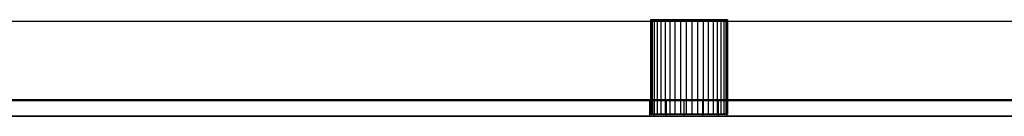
# Model space of a CAD drawing. Extents: x 0.1 to 19.8, y 1 to 3.5.
# Tile 13 of 30: x 2.559 to 5.02, y 1.12 to 1.361. Entities that reach past the tile are written whole.
import ezdxf

# ---------------------------------------------------------------- set-up
doc = ezdxf.new("R2010")
doc.units = 0
doc.header["$MEASUREMENT"] = 0
doc.layers.get('0').update_dxf_attribs({"color": 13, "linetype": 'CONTINUOUS'})

# ---------------------------------------------------------------- blocks, each defined once
blk = doc.blocks.new('OUTLINE_S_STL_2')
at = {"color": 0}
for p, q in [((0.6496, 1.3579, -3.5255), (19.2323, 1.3579, -3.5255)), ((4.136, 1.3614, -0.2756), (4.136, 1.1251, -0.2756)), ((4.136, 1.3614, -0.2756), (4.1371, 1.3614, -0.2899)), ((4.1371, 1.3614, -0.2612), (4.136, 1.3614, -0.2756)), ((4.136, 1.3614, -0.2756), (4.136, 1.1251, -0.2756)), ((4.136, 1.3614, -0.2756), (4.1371, 1.3614, -0.2899)), ((4.1371, 1.3614, -0.2612), (4.136, 1.3614, -0.2756)), ((4.1371, 1.3614, -0.2899), (4.1371, 1.1251, -0.2899)), ((4.1371, 1.3614, -0.2899), (4.1403, 1.3614, -0.304)), ((4.1371, 1.3614, -0.2899), (4.1371, 1.1251, -0.2899)), ((4.1403, 1.3614, -0.2472), (4.1371, 1.3614, -0.2612)), ((4.1371, 1.3614, -0.2612), (4.1371, 1.1251, -0.2612)), ((4.1371, 1.3614, -0.2612), (4.1371, 1.1251, -0.2612)), ((4.1371, 1.3614, -0.2899), (4.1403, 1.3614, -0.304)), ((4.1403, 1.3614, -0.2472), (4.1371, 1.3614, -0.2612)), ((4.1403, 1.3614, -0.304), (4.1403, 1.1251, -0.304)), ((4.1403, 1.3614, -0.304), (4.1456, 1.3614, -0.3174)), ((4.1403, 1.3614, -0.304), (4.1403, 1.1251, -0.304)), ((4.1456, 1.3614, -0.2338), (4.1403, 1.3614, -0.2472)), ((4.1403, 1.3614, -0.2472), (4.1403, 1.1251, -0.2472)), ((4.1403, 1.3614, -0.2472), (4.1403, 1.1251, -0.2472)), ((4.1403, 1.3614, -0.304), (4.1456, 1.3614, -0.3174)), ((4.1456, 1.3614, -0.2338), (4.1403, 1.3614, -0.2472)), ((4.1456, 1.3614, -0.3174), (4.1456, 1.1251, -0.3174)), ((4.1456, 1.3614, -0.3174), (4.1528, 1.3614, -0.3298)), ((4.1456, 1.3614, -0.3174), (4.1456, 1.1251, -0.3174)), ((4.1528, 1.3614, -0.2214), (4.1456, 1.3614, -0.2338)), ((4.1456, 1.3614, -0.2338), (4.1456, 1.1251, -0.2338)), ((4.1456, 1.3614, -0.2338), (4.1456, 1.1251, -0.2338)), ((4.1456, 1.3614, -0.3174), (4.1528, 1.3614, -0.3298)), ((4.1528, 1.3614, -0.2214), (4.1456, 1.3614, -0.2338)), ((4.1528, 1.3614, -0.3298), (4.1528, 1.1251, -0.3298)), ((4.1528, 1.3614, -0.3298), (4.1617, 1.3614, -0.3411)), ((4.1528, 1.3614, -0.3298), (4.1528, 1.1251, -0.3298)), ((4.1617, 1.3614, -0.2101), (4.1528, 1.3614, -0.2214)), ((4.1528, 1.3614, -0.2214), (4.1528, 1.1251, -0.2214)), ((4.1528, 1.3614, -0.2214), (4.1528, 1.1251, -0.2214)), ((4.1528, 1.3614, -0.3298), (4.1617, 1.3614, -0.3411)), ((4.1617, 1.3614, -0.2101), (4.1528, 1.3614, -0.2214)), ((4.1617, 1.3614, -0.3411), (4.1617, 1.1251, -0.3411)), ((4.1617, 1.3614, -0.3411), (4.1723, 1.3614, -0.3508)), ((4.1617, 1.3614, -0.3411), (4.1617, 1.1251, -0.3411)), ((4.1723, 1.3614, -0.2003), (4.1617, 1.3614, -0.2101)), ((4.1617, 1.3614, -0.2101), (4.1617, 1.1251, -0.2101)), ((4.1617, 1.3614, -0.2101), (4.1617, 1.1251, -0.2101)), ((4.1617, 1.3614, -0.3411), (4.1723, 1.3614, -0.3508)), ((4.1723, 1.3614, -0.2003), (4.1617, 1.3614, -0.2101)), ((4.1723, 1.3614, -0.3508), (4.1723, 1.1251, -0.3508)), ((4.1723, 1.3614, -0.3508), (4.1842, 1.3614, -0.3589)), ((4.1723, 1.3614, -0.3508), (4.1723, 1.1251, -0.3508)), ((4.1842, 1.3614, -0.1922), (4.1723, 1.3614, -0.2003)), ((4.1723, 1.3614, -0.2003), (4.1723, 1.1251, -0.2003)), ((4.1723, 1.3614, -0.2003), (4.1723, 1.1251, -0.2003)), ((4.1723, 1.3614, -0.3508), (4.1842, 1.3614, -0.3589)), ((4.1842, 1.3614, -0.1922), (4.1723, 1.3614, -0.2003)), ((4.1842, 1.3614, -0.3589), (4.1842, 1.1251, -0.3589)), ((4.1842, 1.3614, -0.3589), (4.1971, 1.3614, -0.3652)), ((4.1842, 1.3614, -0.3589), (4.1842, 1.1251, -0.3589)), ((4.1971, 1.3614, -0.186), (4.1842, 1.3614, -0.1922)), ((4.1842, 1.3614, -0.1922), (4.1842, 1.1251, -0.1922)), ((4.1842, 1.3614, -0.1922), (4.1842, 1.1251, -0.1922)), ((4.1842, 1.3614, -0.3589), (4.1971, 1.3614, -0.3652)), ((4.1971, 1.3614, -0.186), (4.1842, 1.3614, -0.1922)), ((4.1971, 1.3614, -0.3652), (4.1971, 1.1251, -0.3652)), ((4.1971, 1.3614, -0.3652), (4.2109, 1.3614, -0.3694)), ((4.1971, 1.3614, -0.3652), (4.1971, 1.1251, -0.3652)), ((4.2109, 1.3614, -0.1817), (4.1971, 1.3614, -0.186)), ((4.1971, 1.3614, -0.186), (4.1971, 1.1251, -0.186)), ((4.1971, 1.3614, -0.186), (4.1971, 1.1251, -0.186)), ((4.1971, 1.3614, -0.3652), (4.2109, 1.3614, -0.3694)), ((4.2109, 1.3614, -0.1817), (4.1971, 1.3614, -0.186)), ((4.2109, 1.3614, -0.3694), (4.2109, 1.1251, -0.3694)), ((4.2109, 1.3614, -0.3694), (4.2251, 1.3614, -0.3716)), ((4.2109, 1.3614, -0.3694), (4.2109, 1.1251, -0.3694)), ((4.2251, 1.3614, -0.1796), (4.2109, 1.3614, -0.1817)), ((4.2109, 1.3614, -0.1817), (4.2109, 1.1251, -0.1817)), ((4.2109, 1.3614, -0.1817), (4.2109, 1.1251, -0.1817)), ((4.2109, 1.3614, -0.3694), (4.2251, 1.3614, -0.3716)), ((4.2251, 1.3614, -0.1796), (4.2109, 1.3614, -0.1817)), ((4.2251, 1.3614, -0.3716), (4.2251, 1.1251, -0.3716)), ((4.2251, 1.3614, -0.3716), (4.2395, 1.3614, -0.3716)), ((4.2251, 1.3614, -0.3716), (4.2251, 1.1251, -0.3716)), ((4.2395, 1.3614, -0.1796), (4.2251, 1.3614, -0.1796)), ((4.2251, 1.3614, -0.1796), (4.2251, 1.1251, -0.1796)), ((4.2251, 1.3614, -0.1796), (4.2251, 1.1251, -0.1796)), ((4.2251, 1.3614, -0.3716), (4.2395, 1.3614, -0.3716)), ((4.2395, 1.3614, -0.1796), (4.2251, 1.3614, -0.1796)), ((4.2395, 1.3614, -0.3716), (4.2395, 1.1251, -0.3716)), ((4.2395, 1.3614, -0.3716), (4.2537, 1.3614, -0.3694)), ((4.2395, 1.3614, -0.3716), (4.2395, 1.1251, -0.3716)), ((4.2537, 1.3614, -0.1817), (4.2395, 1.3614, -0.1796)), ((4.2395, 1.3614, -0.1796), (4.2395, 1.1251, -0.1796)), ((4.2395, 1.3614, -0.1796), (4.2395, 1.1251, -0.1796)), ((4.2395, 1.3614, -0.3716), (4.2537, 1.3614, -0.3694)), ((4.2537, 1.3614, -0.1817), (4.2395, 1.3614, -0.1796)), ((4.2537, 1.3614, -0.3694), (4.2537, 1.1251, -0.3694)), ((4.2537, 1.3614, -0.3694), (4.2674, 1.3614, -0.3652)), ((4.2537, 1.3614, -0.3694), (4.2537, 1.1251, -0.3694)), ((4.2674, 1.3614, -0.186), (4.2537, 1.3614, -0.1817)), ((4.2537, 1.3614, -0.1817), (4.2537, 1.1251, -0.1817)), ((4.2537, 1.3614, -0.1817), (4.2537, 1.1251, -0.1817)), ((4.2537, 1.3614, -0.3694), (4.2674, 1.3614, -0.3652)), ((4.2674, 1.3614, -0.186), (4.2537, 1.3614, -0.1817)), ((4.2674, 1.3614, -0.3652), (4.2674, 1.1251, -0.3652)), ((4.2674, 1.3614, -0.3652), (4.2804, 1.3614, -0.3589)), ((4.2674, 1.3614, -0.3652), (4.2674, 1.1251, -0.3652)), ((4.2804, 1.3614, -0.1922), (4.2674, 1.3614, -0.186)), ((4.2674, 1.3614, -0.186), (4.2674, 1.1251, -0.186)), ((4.2674, 1.3614, -0.186), (4.2674, 1.1251, -0.186)), ((4.2674, 1.3614, -0.3652), (4.2804, 1.3614, -0.3589)), ((4.2804, 1.3614, -0.1922), (4.2674, 1.3614, -0.186)), ((4.2804, 1.3614, -0.3589), (4.2804, 1.1251, -0.3589)), ((4.2804, 1.3614, -0.3589), (4.2923, 1.3614, -0.3508)), ((4.2804, 1.3614, -0.3589), (4.2804, 1.1251, -0.3589)), ((4.2923, 1.3614, -0.2003), (4.2804, 1.3614, -0.1922)), ((4.2804, 1.3614, -0.1922), (4.2804, 1.1251, -0.1922)), ((4.2804, 1.3614, -0.1922), (4.2804, 1.1251, -0.1922)), ((4.2804, 1.3614, -0.3589), (4.2923, 1.3614, -0.3508)), ((4.2923, 1.3614, -0.2003), (4.2804, 1.3614, -0.1922)), ((4.2923, 1.3614, -0.3508), (4.2923, 1.1251, -0.3508)), ((4.2923, 1.3614, -0.3508), (4.3028, 1.3614, -0.3411)), ((4.2923, 1.3614, -0.3508), (4.2923, 1.1251, -0.3508)), ((4.3028, 1.3614, -0.2101), (4.2923, 1.3614, -0.2003)), ((4.2923, 1.3614, -0.2003), (4.2923, 1.1251, -0.2003)), ((4.2923, 1.3614, -0.2003), (4.2923, 1.1251, -0.2003)), ((4.2923, 1.3614, -0.3508), (4.3028, 1.3614, -0.3411)), ((4.3028, 1.3614, -0.2101), (4.2923, 1.3614, -0.2003)), ((4.3028, 1.3614, -0.3411), (4.3028, 1.1251, -0.3411)), ((4.3028, 1.3614, -0.3411), (4.3118, 1.3614, -0.3298)), ((4.3028, 1.3614, -0.3411), (4.3028, 1.1251, -0.3411)), ((4.3118, 1.3614, -0.2214), (4.3028, 1.3614, -0.2101)), ((4.3028, 1.3614, -0.2101), (4.3028, 1.1251, -0.2101)), ((4.3028, 1.3614, -0.2101), (4.3028, 1.1251, -0.2101)), ((4.3028, 1.3614, -0.3411), (4.3118, 1.3614, -0.3298)), ((4.3118, 1.3614, -0.2214), (4.3028, 1.3614, -0.2101)), ((4.3118, 1.3614, -0.3298), (4.3118, 1.1251, -0.3298)), ((4.3118, 1.3614, -0.3298), (4.319, 1.3614, -0.3174)), ((4.3118, 1.3614, -0.3298), (4.3118, 1.1251, -0.3298)), ((4.319, 1.3614, -0.2338), (4.3118, 1.3614, -0.2214)), ((4.3118, 1.3614, -0.2214), (4.3118, 1.1251, -0.2214)), ((4.3118, 1.3614, -0.2214), (4.3118, 1.1251, -0.2214)), ((4.3118, 1.3614, -0.3298), (4.319, 1.3614, -0.3174)), ((4.319, 1.3614, -0.2338), (4.3118, 1.3614, -0.2214)), ((4.319, 1.3614, -0.3174), (4.319, 1.1251, -0.3174)), ((4.319, 1.3614, -0.3174), (4.3243, 1.3614, -0.304)), ((4.319, 1.3614, -0.3174), (4.319, 1.1251, -0.3174)), ((4.3243, 1.3614, -0.2472), (4.319, 1.3614, -0.2338)), ((4.319, 1.3614, -0.2338), (4.319, 1.1251, -0.2338)), ((4.319, 1.3614, -0.2338), (4.319, 1.1251, -0.2338)), ((4.319, 1.3614, -0.3174), (4.3243, 1.3614, -0.304)), ((4.3243, 1.3614, -0.2472), (4.319, 1.3614, -0.2338)), ((4.3243, 1.3614, -0.304), (4.3243, 1.1251, -0.304)), ((4.3243, 1.3614, -0.304), (4.3275, 1.3614, -0.2899)), ((4.3243, 1.3614, -0.304), (4.3243, 1.1251, -0.304)), ((4.3275, 1.3614, -0.2612), (4.3243, 1.3614, -0.2472)), ((4.3243, 1.3614, -0.2472), (4.3243, 1.1251, -0.2472)), ((4.3243, 1.3614, -0.2472), (4.3243, 1.1251, -0.2472)), ((4.3243, 1.3614, -0.304), (4.3275, 1.3614, -0.2899)), ((4.3275, 1.3614, -0.2612), (4.3243, 1.3614, -0.2472)), ((4.3275, 1.3614, -0.2899), (4.3275, 1.1251, -0.2899)), ((4.3275, 1.3614, -0.2899), (4.3285, 1.3614, -0.2756)), ((4.3275, 1.3614, -0.2899), (4.3275, 1.1251, -0.2899)), ((4.3285, 1.3614, -0.2756), (4.3275, 1.3614, -0.2612)), ((4.3275, 1.3614, -0.2612), (4.3275, 1.1251, -0.2612)), ((4.3275, 1.3614, -0.2612), (4.3275, 1.1251, -0.2612)), ((4.3285, 1.3614, -0.2756), (4.3275, 1.3614, -0.2612)), ((4.3275, 1.3614, -0.2899), (4.3285, 1.3614, -0.2756)), ((4.3285, 1.3614, -0.2756), (4.3285, 1.1251, -0.2756)), ((4.3285, 1.3614, -0.2756), (4.3285, 1.1251, -0.2756)), ((19.4291, 1.1611, -3.5255), (0.4528, 1.1611, -3.5255)), ((19.4291, 1.1611, -3.1682), (0.4528, 1.1611, -3.1682)), ((19.4291, 1.1611, -3.5397), (0.4528, 1.1611, -3.5397)), ((19.4291, 1.1591, -3.5433), (0.4528, 1.1591, -3.5433)), ((0.4528, 1.1591), (19.4291, 1.1591)), ((19.4291, 1.1591, -3.5433), (0.4528, 1.1591, -3.5433)), ((0.4528, 1.1591), (19.4291, 1.1591)), ((4.1451, 1.1591, -0.2299), (4.1339, 1.1591, -0.2756)), ((4.1339, 1.1591, -0.2756), (4.1451, 1.1591, -0.3213)), ((4.1339, 1.1591, -0.2756), (4.1339, 1.1197, -0.2756)), ((4.1339, 1.1591, -0.2756), (4.1451, 1.1591, -0.3213)), ((4.1339, 1.1591, -0.2756), (4.1339, 1.1197, -0.2756)), ((4.1451, 1.1591, -0.2299), (4.1339, 1.1591, -0.2756)), ((4.1764, 1.1591, -0.1946), (4.1451, 1.1591, -0.2299)), ((4.1451, 1.1591, -0.3213), (4.1764, 1.1591, -0.3566)), ((4.1451, 1.1197, -0.3213), (4.1451, 1.1591, -0.3213)), ((4.1451, 1.1197, -0.3213), (4.1451, 1.1591, -0.3213)), ((4.1451, 1.1591, -0.3213), (4.1764, 1.1591, -0.3566)), ((4.1451, 1.1197, -0.2299), (4.1451, 1.1591, -0.2299)), ((4.1764, 1.1591, -0.1946), (4.1451, 1.1591, -0.2299)), ((4.1451, 1.1197, -0.2299), (4.1451, 1.1591, -0.2299)), ((4.2204, 1.1591, -0.1779), (4.1764, 1.1591, -0.1946)), ((4.1764, 1.1591, -0.3566), (4.2204, 1.1591, -0.3733)), ((4.1764, 1.1197, -0.3566), (4.1764, 1.1591, -0.3566)), ((4.1764, 1.1197, -0.3566), (4.1764, 1.1591, -0.3566)), ((4.1764, 1.1591, -0.3566), (4.2204, 1.1591, -0.3733)), ((4.1764, 1.1197, -0.1946), (4.1764, 1.1591, -0.1946)), ((4.2204, 1.1591, -0.1779), (4.1764, 1.1591, -0.1946)), ((4.1764, 1.1197, -0.1946), (4.1764, 1.1591, -0.1946)), ((4.2672, 1.1591, -0.1836), (4.2204, 1.1591, -0.1779)), ((4.2204, 1.1591, -0.3733), (4.2672, 1.1591, -0.3676)), ((4.2204, 1.1197, -0.3733), (4.2204, 1.1591, -0.3733)), ((4.2204, 1.1197, -0.3733), (4.2204, 1.1591, -0.3733)), ((4.2204, 1.1591, -0.3733), (4.2672, 1.1591, -0.3676)), ((4.2204, 1.1197, -0.1779), (4.2204, 1.1591, -0.1779)), ((4.2672, 1.1591, -0.1836), (4.2204, 1.1591, -0.1779)), ((4.2204, 1.1197, -0.1779), (4.2204, 1.1591, -0.1779)), ((4.306, 1.1591, -0.2103), (4.2672, 1.1591, -0.1836)), ((4.2672, 1.1591, -0.3676), (4.306, 1.1591, -0.3409)), ((4.2672, 1.1197, -0.3676), (4.2672, 1.1591, -0.3676)), ((4.2672, 1.1197, -0.3676), (4.2672, 1.1591, -0.3676)), ((4.2672, 1.1591, -0.3676), (4.306, 1.1591, -0.3409)), ((4.2672, 1.1197, -0.1836), (4.2672, 1.1591, -0.1836)), ((4.306, 1.1591, -0.2103), (4.2672, 1.1591, -0.1836)), ((4.2672, 1.1197, -0.1836), (4.2672, 1.1591, -0.1836)), ((4.306, 1.1591, -0.3409), (4.3278, 1.1591, -0.2991)), ((4.3278, 1.1591, -0.252), (4.306, 1.1591, -0.2103)), ((4.306, 1.1197, -0.3409), (4.306, 1.1591, -0.3409)), ((4.306, 1.1197, -0.3409), (4.306, 1.1591, -0.3409)), ((4.306, 1.1591, -0.3409), (4.3278, 1.1591, -0.2991)), ((4.306, 1.1197, -0.2103), (4.306, 1.1591, -0.2103)), ((4.3278, 1.1591, -0.252), (4.306, 1.1591, -0.2103)), ((4.306, 1.1197, -0.2103), (4.306, 1.1591, -0.2103)), ((4.3278, 1.1591, -0.2991), (4.3278, 1.1591, -0.252)), ((4.3278, 1.1197, -0.2991), (4.3278, 1.1591, -0.2991)), ((4.3278, 1.1197, -0.2991), (4.3278, 1.1591, -0.2991)), ((4.3278, 1.1197, -0.252), (4.3278, 1.1591, -0.252)), ((4.3278, 1.1591, -0.2991), (4.3278, 1.1591, -0.252)), ((4.3278, 1.1197, -0.252), (4.3278, 1.1591, -0.252)), ((19.4291, 1.1197), (0.4528, 1.1197)), ((0.4528, 1.1197, -3.5433), (19.4291, 1.1197, -3.5433)), ((0.4528, 1.1197, -3.5433), (19.4291, 1.1197, -3.5433)), ((19.4291, 1.1197), (0.4528, 1.1197)), ((4.1451, 1.1197, -0.3213), (4.1339, 1.1197, -0.2756)), ((4.1339, 1.1197, -0.2756), (4.1451, 1.1197, -0.2299)), ((4.1451, 1.1197, -0.3213), (4.1339, 1.1197, -0.2756)), ((4.1339, 1.1197, -0.2756), (4.1451, 1.1197, -0.2299)), ((4.1371, 1.1251, -0.2899), (4.136, 1.1251, -0.2756)), ((4.136, 1.1251, -0.2756), (4.1371, 1.1251, -0.2612)), ((4.136, 1.1251, -0.2756), (4.1371, 1.1251, -0.2612)), ((4.1371, 1.1251, -0.2899), (4.136, 1.1251, -0.2756)), ((4.1403, 1.1251, -0.304), (4.1371, 1.1251, -0.2899)), ((4.1371, 1.1251, -0.2612), (4.1403, 1.1251, -0.2472)), ((4.1371, 1.1251, -0.2612), (4.1403, 1.1251, -0.2472)), ((4.1403, 1.1251, -0.304), (4.1371, 1.1251, -0.2899)), ((4.1456, 1.1251, -0.3174), (4.1403, 1.1251, -0.304)), ((4.1403, 1.1251, -0.2472), (4.1456, 1.1251, -0.2338)), ((4.1403, 1.1251, -0.2472), (4.1456, 1.1251, -0.2338)), ((4.1456, 1.1251, -0.3174), (4.1403, 1.1251, -0.304)), ((4.1451, 1.1197, -0.2299), (4.1764, 1.1197, -0.1946)), ((4.1764, 1.1197, -0.3566), (4.1451, 1.1197, -0.3213)), ((4.1764, 1.1197, -0.3566), (4.1451, 1.1197, -0.3213)), ((4.1451, 1.1197, -0.2299), (4.1764, 1.1197, -0.1946)), ((4.1528, 1.1251, -0.3298), (4.1456, 1.1251, -0.3174)), ((4.1456, 1.1251, -0.2338), (4.1528, 1.1251, -0.2214)), ((4.1456, 1.1251, -0.2338), (4.1528, 1.1251, -0.2214)), ((4.1528, 1.1251, -0.3298), (4.1456, 1.1251, -0.3174)), ((4.1617, 1.1251, -0.3411), (4.1528, 1.1251, -0.3298)), ((4.1528, 1.1251, -0.2214), (4.1617, 1.1251, -0.2101)), ((4.1528, 1.1251, -0.2214), (4.1617, 1.1251, -0.2101)), ((4.1617, 1.1251, -0.3411), (4.1528, 1.1251, -0.3298)), ((4.1723, 1.1251, -0.3508), (4.1617, 1.1251, -0.3411)), ((4.1617, 1.1251, -0.2101), (4.1723, 1.1251, -0.2003)), ((4.1617, 1.1251, -0.2101), (4.1723, 1.1251, -0.2003)), ((4.1723, 1.1251, -0.3508), (4.1617, 1.1251, -0.3411)), ((4.1842, 1.1251, -0.3589), (4.1723, 1.1251, -0.3508)), ((4.1723, 1.1251, -0.2003), (4.1842, 1.1251, -0.1922)), ((4.1723, 1.1251, -0.2003), (4.1842, 1.1251, -0.1922)), ((4.1842, 1.1251, -0.3589), (4.1723, 1.1251, -0.3508)), ((4.1764, 1.1197, -0.1946), (4.2204, 1.1197, -0.1779)), ((4.2204, 1.1197, -0.3733), (4.1764, 1.1197, -0.3566)), ((4.2204, 1.1197, -0.3733), (4.1764, 1.1197, -0.3566)), ((4.1764, 1.1197, -0.1946), (4.2204, 1.1197, -0.1779)), ((4.1971, 1.1251, -0.3652), (4.1842, 1.1251, -0.3589)), ((4.1842, 1.1251, -0.1922), (4.1971, 1.1251, -0.186)), ((4.1842, 1.1251, -0.1922), (4.1971, 1.1251, -0.186)), ((4.1971, 1.1251, -0.3652), (4.1842, 1.1251, -0.3589)), ((4.2109, 1.1251, -0.3694), (4.1971, 1.1251, -0.3652)), ((4.1971, 1.1251, -0.186), (4.2109, 1.1251, -0.1817)), ((4.1971, 1.1251, -0.186), (4.2109, 1.1251, -0.1817)), ((4.2109, 1.1251, -0.3694), (4.1971, 1.1251, -0.3652)), ((4.2251, 1.1251, -0.3716), (4.2109, 1.1251, -0.3694)), ((4.2109, 1.1251, -0.1817), (4.2251, 1.1251, -0.1796)), ((4.2109, 1.1251, -0.1817), (4.2251, 1.1251, -0.1796)), ((4.2251, 1.1251, -0.3716), (4.2109, 1.1251, -0.3694)), ((4.2204, 1.1197, -0.1779), (4.2672, 1.1197, -0.1836)), ((4.2672, 1.1197, -0.3676), (4.2204, 1.1197, -0.3733)), ((4.2672, 1.1197, -0.3676), (4.2204, 1.1197, -0.3733)), ((4.2204, 1.1197, -0.1779), (4.2672, 1.1197, -0.1836)), ((4.2395, 1.1251, -0.3716), (4.2251, 1.1251, -0.3716)), ((4.2251, 1.1251, -0.1796), (4.2395, 1.1251, -0.1796)), ((4.2251, 1.1251, -0.1796), (4.2395, 1.1251, -0.1796)), ((4.2395, 1.1251, -0.3716), (4.2251, 1.1251, -0.3716)), ((4.2537, 1.1251, -0.3694), (4.2395, 1.1251, -0.3716)), ((4.2395, 1.1251, -0.1796), (4.2537, 1.1251, -0.1817)), ((4.2395, 1.1251, -0.1796), (4.2537, 1.1251, -0.1817)), ((4.2537, 1.1251, -0.3694), (4.2395, 1.1251, -0.3716)), ((4.2674, 1.1251, -0.3652), (4.2537, 1.1251, -0.3694)), ((4.2537, 1.1251, -0.1817), (4.2674, 1.1251, -0.186)), ((4.2537, 1.1251, -0.1817), (4.2674, 1.1251, -0.186)), ((4.2674, 1.1251, -0.3652), (4.2537, 1.1251, -0.3694)), ((4.2672, 1.1197, -0.1836), (4.306, 1.1197, -0.2103)), ((4.306, 1.1197, -0.3409), (4.2672, 1.1197, -0.3676)), ((4.306, 1.1197, -0.3409), (4.2672, 1.1197, -0.3676)), ((4.2672, 1.1197, -0.1836), (4.306, 1.1197, -0.2103)), ((4.2804, 1.1251, -0.3589), (4.2674, 1.1251, -0.3652)), ((4.2674, 1.1251, -0.186), (4.2804, 1.1251, -0.1922)), ((4.2674, 1.1251, -0.186), (4.2804, 1.1251, -0.1922)), ((4.2804, 1.1251, -0.3589), (4.2674, 1.1251, -0.3652)), ((4.2923, 1.1251, -0.3508), (4.2804, 1.1251, -0.3589)), ((4.2804, 1.1251, -0.1922), (4.2923, 1.1251, -0.2003)), ((4.2804, 1.1251, -0.1922), (4.2923, 1.1251, -0.2003)), ((4.2923, 1.1251, -0.3508), (4.2804, 1.1251, -0.3589)), ((4.3028, 1.1251, -0.3411), (4.2923, 1.1251, -0.3508)), ((4.2923, 1.1251, -0.2003), (4.3028, 1.1251, -0.2101)), ((4.2923, 1.1251, -0.2003), (4.3028, 1.1251, -0.2101)), ((4.3028, 1.1251, -0.3411), (4.2923, 1.1251, -0.3508)), ((4.3118, 1.1251, -0.3298), (4.3028, 1.1251, -0.3411)), ((4.3028, 1.1251, -0.2101), (4.3118, 1.1251, -0.2214)), ((4.3028, 1.1251, -0.2101), (4.3118, 1.1251, -0.2214)), ((4.3118, 1.1251, -0.3298), (4.3028, 1.1251, -0.3411)), ((4.306, 1.1197, -0.2103), (4.3278, 1.1197, -0.252)), ((4.3278, 1.1197, -0.2991), (4.306, 1.1197, -0.3409)), ((4.3278, 1.1197, -0.2991), (4.306, 1.1197, -0.3409)), ((4.306, 1.1197, -0.2103), (4.3278, 1.1197, -0.252)), ((4.319, 1.1251, -0.3174), (4.3118, 1.1251, -0.3298)), ((4.3118, 1.1251, -0.2214), (4.319, 1.1251, -0.2338)), ((4.3118, 1.1251, -0.2214), (4.319, 1.1251, -0.2338)), ((4.319, 1.1251, -0.3174), (4.3118, 1.1251, -0.3298)), ((4.3243, 1.1251, -0.304), (4.319, 1.1251, -0.3174)), ((4.319, 1.1251, -0.2338), (4.3243, 1.1251, -0.2472)), ((4.319, 1.1251, -0.2338), (4.3243, 1.1251, -0.2472)), ((4.3243, 1.1251, -0.304), (4.319, 1.1251, -0.3174)), ((4.3275, 1.1251, -0.2899), (4.3243, 1.1251, -0.304)), ((4.3243, 1.1251, -0.2472), (4.3275, 1.1251, -0.2612)), ((4.3243, 1.1251, -0.2472), (4.3275, 1.1251, -0.2612)), ((4.3275, 1.1251, -0.2899), (4.3243, 1.1251, -0.304)), ((4.3285, 1.1251, -0.2756), (4.3275, 1.1251, -0.2899)), ((4.3275, 1.1251, -0.2612), (4.3285, 1.1251, -0.2756)), ((4.3285, 1.1251, -0.2756), (4.3275, 1.1251, -0.2899)), ((4.3275, 1.1251, -0.2612), (4.3285, 1.1251, -0.2756)), ((4.3278, 1.1197, -0.252), (4.3278, 1.1197, -0.2991)), ((4.3278, 1.1197, -0.252), (4.3278, 1.1197, -0.2991))]:
    blk.add_line(p, q, dxfattribs=at)
blk = doc.blocks.new('GRUPUJ_1')
at = {"color": 0}
blk.add_line((0.3543, 0.1575, 3.622), (19.3307, 0.1575, 3.622), dxfattribs=at)
blk.add_blockref('OUTLINE_S_STL_2', (-0.0984, -1.0016, 3.622), dxfattribs=at)

msp = doc.modelspace()

# ---------------------------------------------------------------- block references
at = {"color": 0}
msp.add_blockref('GRUPUJ_1', (0.0984, 1.0016, -3.622), dxfattribs=at)

doc.saveas('drawing.dxf')
